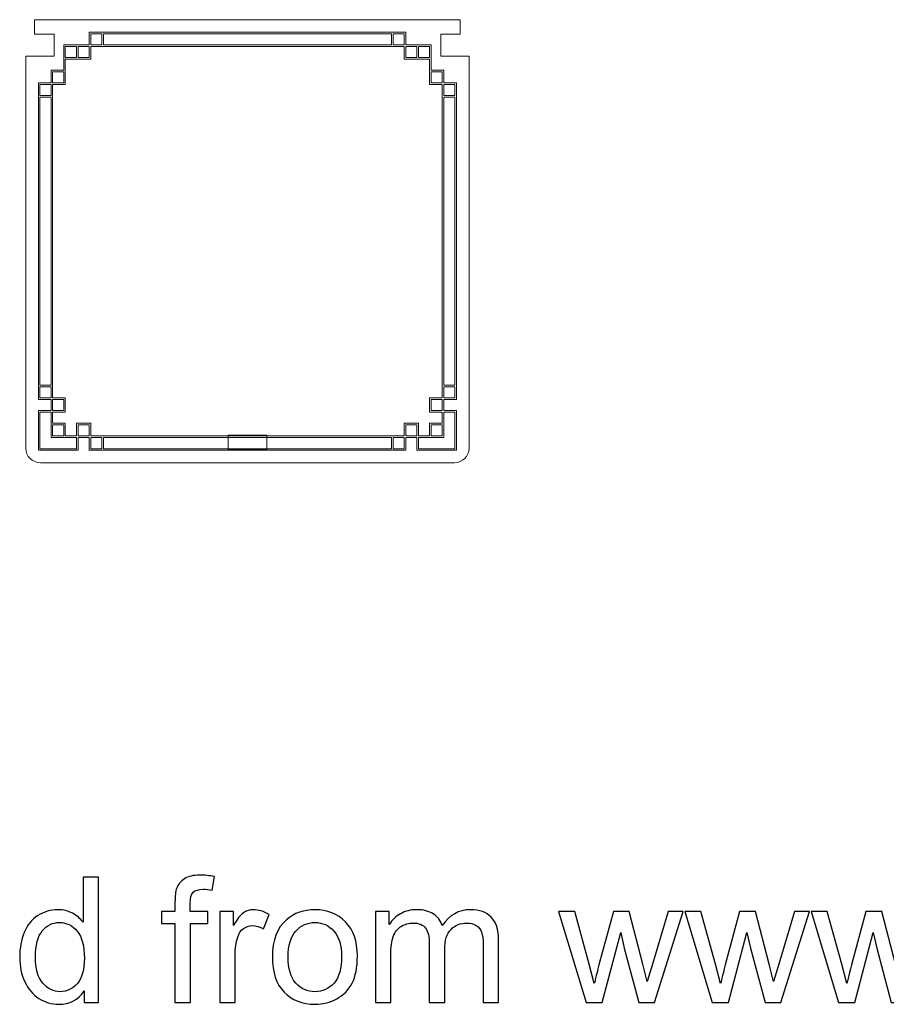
# Model space of a CAD drawing. Header units: millimetres. Extents: x -621 to 597, y -408 to 449.
# Tile 4 of 18: x -87 to 91, y -408 to -205. Entities that reach past the tile are written whole.
import ezdxf

# ---------------------------------------------------------------- set-up
doc = ezdxf.new("R2010")
doc.units = ezdxf.units.MM
doc.header["$MEASUREMENT"] = 0
doc.layers.add('Layer 1', color=7, linetype='Continuous')

msp = doc.modelspace()

# ---------------------------------------------------------------- linework, layer by layer
at = {"layer": 'Layer 1', "color": 250, "lineweight": 20}
msp.add_open_spline([(-77.027, -205.3741), (-77.027, -205.3741), (-72.3931, -205.3741), (-72.3931, -205.3741), (-72.3931, -205.3741), (-72.3931, -205.3741), (-8.2609, -205.3741), (-8.2609, -205.3741), (-8.2609, -205.3741), (-8.2609, -205.3741), (-4.2464, -205.3741), (-4.2464, -205.3741), (-4.2464, -205.3741), (-4.2464, -205.3741), (-3.1871, -205.3741), (-3.1871, -205.3741), (-3.1871, -205.3741), (-3.1871, -205.3741), (-1.9864, -205.3741), (-1.9864, -205.3741), (-1.9864, -205.3741), (-1.9864, -205.3741), (3.473, -205.3741), (3.473, -205.3741), (3.473, -205.3741), (3.473, -205.3741), (3.473, -208.3742), (3.473, -208.3742), (3.473, -208.3742), (3.473, -208.3742), (-0.527, -208.3742), (-0.527, -208.3742), (-0.527, -208.3742), (-0.527, -208.3742), (-0.527, -212.9129), (-0.527, -212.9129), (-0.527, -212.9129), (-0.527, -212.9129), (5.273, -212.9129), (5.273, -212.9129), (5.273, -212.9129), (5.273, -212.9129), (5.273, -213.0576), (5.273, -213.0576), (5.273, -213.0576), (5.273, -213.0576), (5.273, -215.1609), (5.273, -215.1609), (5.273, -215.1609), (5.273, -215.1609), (5.273, -216.5249), (5.273, -216.5249), (5.273, -216.5249), (5.273, -216.5249), (5.273, -220.741), (5.273, -220.741), (5.273, -220.741), (5.273, -220.741), (5.273, -221.8665), (5.273, -221.8665), (5.273, -221.8665), (5.273, -221.8665), (5.273, -224.1701), (5.273, -224.1701), (5.273, -224.1701), (5.273, -224.1701), (5.273, -293.5743), (5.273, -293.5743), (5.273, -293.5743), (5.273, -295.2241), (3.9228, -296.5741), (2.2731, -296.5741), (2.2731, -296.5741), (2.2731, -296.5741), (-82.9271, -296.5741), (-82.9271, -296.5741), (-82.9271, -296.5741), (-84.5769, -296.5741), (-85.927, -295.2243), (-85.927, -293.5743), (-85.927, -293.5743), (-85.927, -293.5743), (-85.927, -224.1701), (-85.927, -224.1701), (-85.927, -224.1701), (-85.927, -224.1701), (-85.927, -217.054), (-85.927, -217.054), (-85.927, -217.054), (-85.927, -217.054), (-85.927, -215.1609), (-85.927, -215.1609), (-85.927, -215.1609), (-85.927, -215.1609), (-85.927, -213.0576), (-85.927, -213.0576), (-85.927, -213.0576), (-85.927, -213.0576), (-85.927, -212.9129), (-85.927, -212.9129), (-85.927, -212.9129), (-85.927, -212.9129), (-80.127, -212.9129), (-80.127, -212.9129), (-80.127, -212.9129), (-80.127, -212.9129), (-80.127, -208.3742), (-80.127, -208.3742), (-80.127, -208.3742), (-80.127, -208.3742), (-84.127, -208.3742), (-84.127, -208.3742), (-84.127, -208.3742), (-84.127, -208.3742), (-84.127, -205.3741), (-84.127, -205.3741), (-84.127, -205.3741), (-84.127, -205.3741), (-78.6676, -205.3741), (-78.6676, -205.3741), (-78.6676, -205.3741), (-78.6676, -205.3741), (-77.4669, -205.3741), (-77.4669, -205.3741), (-77.4669, -205.3741), (-77.4669, -205.3741), (-77.027, -205.3741), (-77.027, -205.3741)], degree=3, knots=[0, 0, 0, 0, 0.03030303, 0.03030303, 0.03030303, 0.03030303, 0.06060606, 0.06060606, 0.06060606, 0.06060606, 0.09090909, 0.09090909, 0.09090909, 0.09090909, 0.12121212, 0.12121212, 0.12121212, 0.12121212, 0.15151515, 0.15151515, 0.15151515, 0.15151515, 0.18181818, 0.18181818, 0.18181818, 0.18181818, 0.21212121, 0.21212121, 0.21212121, 0.21212121, 0.24242424, 0.24242424, 0.24242424, 0.24242424, 0.27272727, 0.27272727, 0.27272727, 0.27272727, 0.3030303, 0.3030303, 0.3030303, 0.3030303, 0.33333333, 0.33333333, 0.33333333, 0.33333333, 0.36363636, 0.36363636, 0.36363636, 0.36363636, 0.39393939, 0.39393939, 0.39393939, 0.39393939, 0.42424242, 0.42424242, 0.42424242, 0.42424242, 0.45454545, 0.45454545, 0.45454545, 0.45454545, 0.48484848, 0.48484848, 0.48484848, 0.48484848, 0.51515152, 0.51515152, 0.51515152, 0.51515152, 0.54545455, 0.54545455, 0.54545455, 0.54545455, 0.57575758, 0.57575758, 0.57575758, 0.57575758, 0.60606061, 0.60606061, 0.60606061, 0.60606061, 0.63636364, 0.63636364, 0.63636364, 0.63636364, 0.66666667, 0.66666667, 0.66666667, 0.66666667, 0.6969697, 0.6969697, 0.6969697, 0.6969697, 0.72727273, 0.72727273, 0.72727273, 0.72727273, 0.75757576, 0.75757576, 0.75757576, 0.75757576, 0.78787879, 0.78787879, 0.78787879, 0.78787879, 0.81818182, 0.81818182, 0.81818182, 0.81818182, 0.84848485, 0.84848485, 0.84848485, 0.84848485, 0.87878788, 0.87878788, 0.87878788, 0.87878788, 0.90909091, 0.90909091, 0.90909091, 0.90909091, 0.93939394, 0.93939394, 0.93939394, 0.93939394, 1, 1, 1, 1], dxfattribs=at)
at = {"layer": 'Layer 1', "color": 140, "lineweight": 9}
for points, knots in [([(-72.9038, -207.955), (-72.9038, -207.955), (-72.9038, -210.5655), (-72.9038, -210.5655), (-72.9038, -210.5655), (-72.9038, -210.5655), (-78.125, -210.5655), (-78.125, -210.5655), (-78.125, -210.5655), (-78.125, -210.5655), (-78.125, -212.9531), (-78.125, -212.9531), (-78.125, -212.9531), (-78.125, -212.9531), (-78.125, -213.1759), (-78.125, -213.1759), (-78.125, -213.1759), (-78.125, -213.1759), (-78.125, -213.5046), (-78.125, -213.5046), (-78.125, -213.5046), (-78.125, -213.5046), (-78.125, -215.7868), (-78.125, -215.7868), (-78.125, -215.7868), (-78.125, -215.7868), (-80.4068, -215.7868), (-80.4068, -215.7868), (-80.4068, -215.7868), (-80.4068, -215.7868), (-80.7356, -215.7868), (-80.7356, -215.7868), (-80.7356, -215.7868), (-80.7356, -215.7868), (-80.7356, -218.3974), (-80.7356, -218.3974), (-80.7356, -218.3974), (-80.7356, -218.3974), (-83.3462, -218.3974), (-83.3462, -218.3974), (-83.3462, -218.3974), (-83.3462, -218.3974), (-83.3462, -283.551), (-83.3462, -283.551), (-83.3462, -283.551), (-83.3462, -283.551), (-80.7356, -283.551), (-80.7356, -283.551), (-80.7356, -283.551), (-80.7356, -283.551), (-80.7356, -285.8332), (-80.7356, -285.8332), (-80.7356, -285.8332), (-80.7356, -285.8332), (-83.3462, -285.8332), (-83.3462, -285.8332), (-83.3462, -285.8332), (-83.3462, -285.8332), (-83.3462, -293.9934), (-83.3462, -293.9934), (-83.3462, -293.9934), (-83.3462, -293.9934), (-75.1859, -293.9934), (-75.1859, -293.9934), (-75.1859, -293.9934), (-75.1859, -293.9934), (-75.1859, -291.3827), (-75.1859, -291.3827), (-75.1859, -291.3827), (-75.1859, -291.3827), (-72.9038, -291.3827), (-72.9038, -291.3827), (-72.9038, -291.3827), (-72.9038, -291.3827), (-72.9038, -293.9934), (-72.9038, -293.9934), (-72.9038, -293.9934), (-72.9038, -293.9934), (-7.7502, -293.9934), (-7.7502, -293.9934), (-7.7502, -293.9934), (-7.7502, -293.9934), (-7.7502, -291.3827), (-7.7502, -291.3827), (-7.7502, -291.3827), (-7.7502, -291.3827), (-5.468, -291.3827), (-5.468, -291.3827), (-5.468, -291.3827), (-5.468, -291.3827), (-5.468, -293.9934), (-5.468, -293.9934), (-5.468, -293.9934), (-5.468, -293.9934), (2.6922, -293.9934), (2.6922, -293.9934), (2.6922, -293.9934), (2.6922, -293.9934), (2.6922, -285.8332), (2.6922, -285.8332), (2.6922, -285.8332), (2.6922, -285.8332), (0.0816, -285.8332), (0.0816, -285.8332), (0.0816, -285.8332), (0.0816, -285.8332), (0.0816, -283.551), (0.0816, -283.551), (0.0816, -283.551), (0.0816, -283.551), (2.6922, -283.551), (2.6922, -283.551), (2.6922, -283.551), (2.6922, -283.551), (2.6922, -218.3974), (2.6922, -218.3974), (2.6922, -218.3974), (2.6922, -218.3974), (0.0816, -218.3974), (0.0816, -218.3974), (0.0816, -218.3974), (0.0816, -218.3974), (0.0816, -215.7868), (0.0816, -215.7868), (0.0816, -215.7868), (0.0816, -215.7868), (-0.2472, -215.7868), (-0.2472, -215.7868), (-0.2472, -215.7868), (-0.2472, -215.7868), (-2.529, -215.7868), (-2.529, -215.7868), (-2.529, -215.7868), (-2.529, -215.7868), (-2.529, -213.5046), (-2.529, -213.5046), (-2.529, -213.5046), (-2.529, -213.5046), (-2.529, -213.1759), (-2.529, -213.1759), (-2.529, -213.1759), (-2.529, -213.1759), (-2.529, -212.9531), (-2.529, -212.9531), (-2.529, -212.9531), (-2.529, -212.9531), (-2.529, -210.5655), (-2.529, -210.5655), (-2.529, -210.5655), (-2.529, -210.5655), (-7.7502, -210.5655), (-7.7502, -210.5655), (-7.7502, -210.5655), (-7.7502, -210.5655), (-7.7502, -207.955), (-7.7502, -207.955), (-7.7502, -207.955), (-7.7502, -207.955), (-72.9038, -207.955), (-72.9038, -207.955)], [0, 0, 0, 0, 0.02439024, 0.02439024, 0.02439024, 0.02439024, 0.04878049, 0.04878049, 0.04878049, 0.04878049, 0.07317073, 0.07317073, 0.07317073, 0.07317073, 0.09756098, 0.09756098, 0.09756098, 0.09756098, 0.12195122, 0.12195122, 0.12195122, 0.12195122, 0.14634146, 0.14634146, 0.14634146, 0.14634146, 0.17073171, 0.17073171, 0.17073171, 0.17073171, 0.19512195, 0.19512195, 0.19512195, 0.19512195, 0.2195122, 0.2195122, 0.2195122, 0.2195122, 0.24390244, 0.24390244, 0.24390244, 0.24390244, 0.26829268, 0.26829268, 0.26829268, 0.26829268, 0.29268293, 0.29268293, 0.29268293, 0.29268293, 0.31707317, 0.31707317, 0.31707317, 0.31707317, 0.34146341, 0.34146341, 0.34146341, 0.34146341, 0.36585366, 0.36585366, 0.36585366, 0.36585366, 0.3902439, 0.3902439, 0.3902439, 0.3902439, 0.41463415, 0.41463415, 0.41463415, 0.41463415, 0.43902439, 0.43902439, 0.43902439, 0.43902439, 0.46341463, 0.46341463, 0.46341463, 0.46341463, 0.48780488, 0.48780488, 0.48780488, 0.48780488, 0.51219512, 0.51219512, 0.51219512, 0.51219512, 0.53658537, 0.53658537, 0.53658537, 0.53658537, 0.56097561, 0.56097561, 0.56097561, 0.56097561, 0.58536585, 0.58536585, 0.58536585, 0.58536585, 0.6097561, 0.6097561, 0.6097561, 0.6097561, 0.63414634, 0.63414634, 0.63414634, 0.63414634, 0.65853659, 0.65853659, 0.65853659, 0.65853659, 0.68292683, 0.68292683, 0.68292683, 0.68292683, 0.70731707, 0.70731707, 0.70731707, 0.70731707, 0.73170732, 0.73170732, 0.73170732, 0.73170732, 0.75609756, 0.75609756, 0.75609756, 0.75609756, 0.7804878, 0.7804878, 0.7804878, 0.7804878, 0.80487805, 0.80487805, 0.80487805, 0.80487805, 0.82926829, 0.82926829, 0.82926829, 0.82926829, 0.85365854, 0.85365854, 0.85365854, 0.85365854, 0.87804878, 0.87804878, 0.87804878, 0.87804878, 0.90243902, 0.90243902, 0.90243902, 0.90243902, 0.92682927, 0.92682927, 0.92682927, 0.92682927, 0.95121951, 0.95121951, 0.95121951, 0.95121951, 1, 1, 1, 1]), ([(-72.5754, -208.283), (-72.5754, -208.283), (-70.293, -208.283), (-70.293, -208.283), (-70.293, -208.283), (-70.293, -208.283), (-70.293, -210.5655), (-70.293, -210.5655), (-70.293, -210.5655), (-70.293, -210.5655), (-72.5754, -210.5655), (-72.5754, -210.5655), (-72.5754, -210.5655), (-72.5754, -210.5655), (-72.5754, -208.283), (-72.5754, -208.283)], [0, 0, 0, 0, 0.2, 0.2, 0.2, 0.2, 0.4, 0.4, 0.4, 0.4, 0.6, 0.6, 0.6, 0.6, 1, 1, 1, 1]), ([(-10.6892, -210.5655), (-10.6892, -210.5655), (-69.9648, -210.5655), (-69.9648, -210.5655), (-69.9648, -210.5655), (-69.9648, -210.5655), (-69.9648, -208.283), (-69.9648, -208.283), (-69.9648, -208.283), (-69.9648, -208.283), (-10.6892, -208.283), (-10.6892, -208.283), (-10.6892, -208.283), (-10.6892, -208.283), (-10.6892, -210.5655), (-10.6892, -210.5655)], [0, 0, 0, 0, 0.2, 0.2, 0.2, 0.2, 0.4, 0.4, 0.4, 0.4, 0.6, 0.6, 0.6, 0.6, 1, 1, 1, 1]), ([(-8.0786, -208.283), (-8.0786, -208.283), (-8.0786, -210.5655), (-8.0786, -210.5655), (-8.0786, -210.5655), (-8.0786, -210.5655), (-10.361, -210.5655), (-10.361, -210.5655), (-10.361, -210.5655), (-10.361, -210.5655), (-10.361, -208.283), (-10.361, -208.283), (-10.361, -208.283), (-10.361, -208.283), (-8.0786, -208.283), (-8.0786, -208.283)], [0, 0, 0, 0, 0.2, 0.2, 0.2, 0.2, 0.4, 0.4, 0.4, 0.4, 0.6, 0.6, 0.6, 0.6, 1, 1, 1, 1]), ([(-2.8574, -283.2226), (-2.8574, -283.2226), (-2.8574, -286.1614), (-2.8574, -286.1614), (-2.8574, -286.1614), (-2.8574, -286.1614), (-0.2472, -286.1614), (-0.2472, -286.1614), (-0.2472, -286.1614), (-0.2472, -286.1614), (-0.2472, -288.4436), (-0.2472, -288.4436), (-0.2472, -288.4436), (-0.2472, -288.4436), (-2.8574, -288.4436), (-2.8574, -288.4436), (-2.8574, -288.4436), (-2.8574, -288.4436), (-2.8574, -291.0543), (-2.8574, -291.0543), (-2.8574, -291.0543), (-2.8574, -291.0543), (-5.1397, -291.0543), (-5.1397, -291.0543), (-5.1397, -291.0543), (-5.1397, -291.0543), (-5.1397, -288.4436), (-5.1397, -288.4436), (-5.1397, -288.4436), (-5.1397, -288.4436), (-8.0786, -288.4436), (-8.0786, -288.4436), (-8.0786, -288.4436), (-8.0786, -288.4436), (-8.0786, -291.0543), (-8.0786, -291.0543), (-8.0786, -291.0543), (-8.0786, -291.0543), (-72.5754, -291.0543), (-72.5754, -291.0543), (-72.5754, -291.0543), (-72.5754, -291.0543), (-72.5754, -288.4436), (-72.5754, -288.4436), (-72.5754, -288.4436), (-72.5754, -288.4436), (-75.5142, -288.4436), (-75.5142, -288.4436), (-75.5142, -288.4436), (-75.5142, -288.4436), (-75.5142, -291.0543), (-75.5142, -291.0543), (-75.5142, -291.0543), (-75.5142, -291.0543), (-77.7966, -291.0543), (-77.7966, -291.0543), (-77.7966, -291.0543), (-77.7966, -291.0543), (-77.7966, -288.4436), (-77.7966, -288.4436), (-77.7966, -288.4436), (-77.7966, -288.4436), (-80.4068, -288.4436), (-80.4068, -288.4436), (-80.4068, -288.4436), (-80.4068, -288.4436), (-80.4068, -286.1614), (-80.4068, -286.1614), (-80.4068, -286.1614), (-80.4068, -286.1614), (-77.7966, -286.1614), (-77.7966, -286.1614), (-77.7966, -286.1614), (-77.7966, -286.1614), (-77.7966, -283.2226), (-77.7966, -283.2226), (-77.7966, -283.2226), (-77.7966, -283.2226), (-80.4068, -283.2226), (-80.4068, -283.2226), (-80.4068, -283.2226), (-80.4068, -283.2226), (-80.4068, -218.7256), (-80.4068, -218.7256), (-80.4068, -218.7256), (-80.4068, -218.7256), (-77.7966, -218.7256), (-77.7966, -218.7256), (-77.7966, -218.7256), (-77.7966, -218.7256), (-77.7966, -213.5046), (-77.7966, -213.5046), (-77.7966, -213.5046), (-77.7966, -213.5046), (-72.5754, -213.5046), (-72.5754, -213.5046), (-72.5754, -213.5046), (-72.5754, -213.5046), (-72.5754, -210.8943), (-72.5754, -210.8943), (-72.5754, -210.8943), (-72.5754, -210.8943), (-8.0786, -210.8943), (-8.0786, -210.8943), (-8.0786, -210.8943), (-8.0786, -210.8943), (-8.0786, -213.5046), (-8.0786, -213.5046), (-8.0786, -213.5046), (-8.0786, -213.5046), (-2.8574, -213.5046), (-2.8574, -213.5046), (-2.8574, -213.5046), (-2.8574, -213.5046), (-2.8574, -218.7256), (-2.8574, -218.7256), (-2.8574, -218.7256), (-2.8574, -218.7256), (-0.2472, -218.7256), (-0.2472, -218.7256), (-0.2472, -218.7256), (-0.2472, -218.7256), (-0.2472, -283.2226), (-0.2472, -283.2226), (-0.2472, -283.2226), (-0.2472, -283.2226), (-2.8574, -283.2226), (-2.8574, -283.2226)], [0, 0, 0, 0, 0.03030303, 0.03030303, 0.03030303, 0.03030303, 0.06060606, 0.06060606, 0.06060606, 0.06060606, 0.09090909, 0.09090909, 0.09090909, 0.09090909, 0.12121212, 0.12121212, 0.12121212, 0.12121212, 0.15151515, 0.15151515, 0.15151515, 0.15151515, 0.18181818, 0.18181818, 0.18181818, 0.18181818, 0.21212121, 0.21212121, 0.21212121, 0.21212121, 0.24242424, 0.24242424, 0.24242424, 0.24242424, 0.27272727, 0.27272727, 0.27272727, 0.27272727, 0.3030303, 0.3030303, 0.3030303, 0.3030303, 0.33333333, 0.33333333, 0.33333333, 0.33333333, 0.36363636, 0.36363636, 0.36363636, 0.36363636, 0.39393939, 0.39393939, 0.39393939, 0.39393939, 0.42424242, 0.42424242, 0.42424242, 0.42424242, 0.45454545, 0.45454545, 0.45454545, 0.45454545, 0.48484848, 0.48484848, 0.48484848, 0.48484848, 0.51515152, 0.51515152, 0.51515152, 0.51515152, 0.54545455, 0.54545455, 0.54545455, 0.54545455, 0.57575758, 0.57575758, 0.57575758, 0.57575758, 0.60606061, 0.60606061, 0.60606061, 0.60606061, 0.63636364, 0.63636364, 0.63636364, 0.63636364, 0.66666667, 0.66666667, 0.66666667, 0.66666667, 0.6969697, 0.6969697, 0.6969697, 0.6969697, 0.72727273, 0.72727273, 0.72727273, 0.72727273, 0.75757576, 0.75757576, 0.75757576, 0.75757576, 0.78787879, 0.78787879, 0.78787879, 0.78787879, 0.81818182, 0.81818182, 0.81818182, 0.81818182, 0.84848485, 0.84848485, 0.84848485, 0.84848485, 0.87878788, 0.87878788, 0.87878788, 0.87878788, 0.90909091, 0.90909091, 0.90909091, 0.90909091, 0.93939394, 0.93939394, 0.93939394, 0.93939394, 1, 1, 1, 1]), ([(-75.5142, -213.1759), (-75.5142, -213.1759), (-77.7966, -213.1759), (-77.7966, -213.1759), (-77.7966, -213.1759), (-77.7966, -213.1759), (-77.7966, -210.8943), (-77.7966, -210.8943), (-77.7966, -210.8943), (-77.7966, -210.8943), (-75.5142, -210.8943), (-75.5142, -210.8943), (-75.5142, -210.8943), (-75.5142, -210.8943), (-75.5142, -213.1759), (-75.5142, -213.1759)], [0, 0, 0, 0, 0.2, 0.2, 0.2, 0.2, 0.4, 0.4, 0.4, 0.4, 0.6, 0.6, 0.6, 0.6, 1, 1, 1, 1]), ([(-72.9038, -213.1759), (-72.9038, -213.1759), (-75.1859, -213.1759), (-75.1859, -213.1759), (-75.1859, -213.1759), (-75.1859, -213.1759), (-75.1859, -210.8943), (-75.1859, -210.8943), (-75.1859, -210.8943), (-75.1859, -210.8943), (-72.9038, -210.8943), (-72.9038, -210.8943), (-72.9038, -210.8943), (-72.9038, -210.8943), (-72.9038, -213.1759), (-72.9038, -213.1759)], [0, 0, 0, 0, 0.2, 0.2, 0.2, 0.2, 0.4, 0.4, 0.4, 0.4, 0.6, 0.6, 0.6, 0.6, 1, 1, 1, 1]), ([(-7.7502, -213.1759), (-7.7502, -213.1759), (-7.7502, -210.8943), (-7.7502, -210.8943), (-7.7502, -210.8943), (-7.7502, -210.8943), (-5.4681, -210.8943), (-5.4681, -210.8943), (-5.4681, -210.8943), (-5.4681, -210.8943), (-5.4681, -213.1759), (-5.4681, -213.1759), (-5.4681, -213.1759), (-5.4681, -213.1759), (-7.7502, -213.1759), (-7.7502, -213.1759)], [0, 0, 0, 0, 0.2, 0.2, 0.2, 0.2, 0.4, 0.4, 0.4, 0.4, 0.6, 0.6, 0.6, 0.6, 1, 1, 1, 1]), ([(-5.1397, -213.1759), (-5.1397, -213.1759), (-5.1397, -210.8943), (-5.1397, -210.8943), (-5.1397, -210.8943), (-5.1397, -210.8943), (-2.8574, -210.8943), (-2.8574, -210.8943), (-2.8574, -210.8943), (-2.8574, -210.8943), (-2.8574, -213.1759), (-2.8574, -213.1759), (-2.8574, -213.1759), (-2.8574, -213.1759), (-5.1397, -213.1759), (-5.1397, -213.1759)], [0, 0, 0, 0, 0.2, 0.2, 0.2, 0.2, 0.4, 0.4, 0.4, 0.4, 0.6, 0.6, 0.6, 0.6, 1, 1, 1, 1]), ([(-80.4068, -216.1151), (-80.4068, -216.1151), (-78.125, -216.1151), (-78.125, -216.1151), (-78.125, -216.1151), (-78.125, -216.1151), (-78.125, -218.3974), (-78.125, -218.3974), (-78.125, -218.3974), (-78.125, -218.3974), (-80.4068, -218.3974), (-80.4068, -218.3974), (-80.4068, -218.3974), (-80.4068, -218.3974), (-80.4068, -216.1151), (-80.4068, -216.1151)], [0, 0, 0, 0, 0.2, 0.2, 0.2, 0.2, 0.4, 0.4, 0.4, 0.4, 0.6, 0.6, 0.6, 0.6, 1, 1, 1, 1]), ([(-0.2472, -216.1151), (-0.2472, -216.1151), (-0.2472, -218.3974), (-0.2472, -218.3974), (-0.2472, -218.3974), (-0.2472, -218.3974), (-2.529, -218.3974), (-2.529, -218.3974), (-2.529, -218.3974), (-2.529, -218.3974), (-2.529, -216.1151), (-2.529, -216.1151), (-2.529, -216.1151), (-2.529, -216.1151), (-0.2472, -216.1151), (-0.2472, -216.1151)], [0, 0, 0, 0, 0.2, 0.2, 0.2, 0.2, 0.4, 0.4, 0.4, 0.4, 0.6, 0.6, 0.6, 0.6, 1, 1, 1, 1]), ([(-83.0179, -218.7256), (-83.0179, -218.7256), (-80.7356, -218.7256), (-80.7356, -218.7256), (-80.7356, -218.7256), (-80.7356, -218.7256), (-80.7356, -221.0079), (-80.7356, -221.0079), (-80.7356, -221.0079), (-80.7356, -221.0079), (-83.0179, -221.0079), (-83.0179, -221.0079), (-83.0179, -221.0079), (-83.0179, -221.0079), (-83.0179, -218.7256), (-83.0179, -218.7256)], [0, 0, 0, 0, 0.2, 0.2, 0.2, 0.2, 0.4, 0.4, 0.4, 0.4, 0.6, 0.6, 0.6, 0.6, 1, 1, 1, 1]), ([(2.3639, -218.7256), (2.3639, -218.7256), (2.3639, -221.0079), (2.3639, -221.0079), (2.3639, -221.0079), (2.3639, -221.0079), (0.0816, -221.0079), (0.0816, -221.0079), (0.0816, -221.0079), (0.0816, -221.0079), (0.0816, -218.7256), (0.0816, -218.7256), (0.0816, -218.7256), (0.0816, -218.7256), (2.3639, -218.7256), (2.3639, -218.7256)], [0, 0, 0, 0, 0.2, 0.2, 0.2, 0.2, 0.4, 0.4, 0.4, 0.4, 0.6, 0.6, 0.6, 0.6, 1, 1, 1, 1]), ([(-83.0179, -280.6119), (-83.0179, -280.6119), (-83.0179, -221.3362), (-83.0179, -221.3362), (-83.0179, -221.3362), (-83.0179, -221.3362), (-80.7356, -221.3362), (-80.7356, -221.3362), (-80.7356, -221.3362), (-80.7356, -221.3362), (-80.7356, -280.6119), (-80.7356, -280.6119), (-80.7356, -280.6119), (-80.7356, -280.6119), (-83.0179, -280.6119), (-83.0179, -280.6119)], [0, 0, 0, 0, 0.2, 0.2, 0.2, 0.2, 0.4, 0.4, 0.4, 0.4, 0.6, 0.6, 0.6, 0.6, 1, 1, 1, 1]), ([(2.3639, -221.3362), (2.3639, -221.3362), (2.3639, -280.6119), (2.3639, -280.6119), (2.3639, -280.6119), (2.3639, -280.6119), (0.0816, -280.6119), (0.0816, -280.6119), (0.0816, -280.6119), (0.0816, -280.6119), (0.0816, -221.3362), (0.0816, -221.3362), (0.0816, -221.3362), (0.0816, -221.3362), (2.3639, -221.3362), (2.3639, -221.3362)], [0, 0, 0, 0, 0.2, 0.2, 0.2, 0.2, 0.4, 0.4, 0.4, 0.4, 0.6, 0.6, 0.6, 0.6, 1, 1, 1, 1]), ([(-83.0179, -280.9403), (-83.0179, -280.9403), (-80.7356, -280.9403), (-80.7356, -280.9403), (-80.7356, -280.9403), (-80.7356, -280.9403), (-80.7356, -283.2226), (-80.7356, -283.2226), (-80.7356, -283.2226), (-80.7356, -283.2226), (-83.0179, -283.2226), (-83.0179, -283.2226), (-83.0179, -283.2226), (-83.0179, -283.2226), (-83.0179, -280.9403), (-83.0179, -280.9403)], [0, 0, 0, 0, 0.2, 0.2, 0.2, 0.2, 0.4, 0.4, 0.4, 0.4, 0.6, 0.6, 0.6, 0.6, 1, 1, 1, 1]), ([(2.3639, -283.2226), (2.3639, -283.2226), (0.0816, -283.2226), (0.0816, -283.2226), (0.0816, -283.2226), (0.0816, -283.2226), (0.0816, -280.9403), (0.0816, -280.9403), (0.0816, -280.9403), (0.0816, -280.9403), (2.3639, -280.9403), (2.3639, -280.9403), (2.3639, -280.9403), (2.3639, -280.9403), (2.3639, -283.2226), (2.3639, -283.2226)], [0, 0, 0, 0, 0.2, 0.2, 0.2, 0.2, 0.4, 0.4, 0.4, 0.4, 0.6, 0.6, 0.6, 0.6, 1, 1, 1, 1]), ([(-80.4068, -283.551), (-80.4068, -283.551), (-78.125, -283.551), (-78.125, -283.551), (-78.125, -283.551), (-78.125, -283.551), (-78.125, -285.8332), (-78.125, -285.8332), (-78.125, -285.8332), (-78.125, -285.8332), (-80.4068, -285.8332), (-80.4068, -285.8332), (-80.4068, -285.8332), (-80.4068, -285.8332), (-80.4068, -283.551), (-80.4068, -283.551)], [0, 0, 0, 0, 0.2, 0.2, 0.2, 0.2, 0.4, 0.4, 0.4, 0.4, 0.6, 0.6, 0.6, 0.6, 1, 1, 1, 1]), ([(-0.2472, -285.8332), (-0.2472, -285.8332), (-2.529, -285.8332), (-2.529, -285.8332), (-2.529, -285.8332), (-2.529, -285.8332), (-2.529, -283.551), (-2.529, -283.551), (-2.529, -283.551), (-2.529, -283.551), (-0.2472, -283.551), (-0.2472, -283.551), (-0.2472, -283.551), (-0.2472, -283.551), (-0.2472, -285.8332), (-0.2472, -285.8332)], [0, 0, 0, 0, 0.2, 0.2, 0.2, 0.2, 0.4, 0.4, 0.4, 0.4, 0.6, 0.6, 0.6, 0.6, 1, 1, 1, 1]), ([(-80.7356, -291.3827), (-80.7356, -291.3827), (-75.5142, -291.3827), (-75.5142, -291.3827), (-75.5142, -291.3827), (-75.5142, -291.3827), (-75.5142, -293.6651), (-75.5142, -293.6651), (-75.5142, -293.6651), (-75.5142, -293.6651), (-83.0179, -293.6651), (-83.0179, -293.6651), (-83.0179, -293.6651), (-83.0179, -293.6651), (-83.0179, -286.1614), (-83.0179, -286.1614), (-83.0179, -286.1614), (-83.0179, -286.1614), (-80.7356, -286.1614), (-80.7356, -286.1614), (-80.7356, -286.1614), (-80.7356, -286.1614), (-80.7356, -291.3827), (-80.7356, -291.3827)], [0, 0, 0, 0, 0.14285714, 0.14285714, 0.14285714, 0.14285714, 0.28571429, 0.28571429, 0.28571429, 0.28571429, 0.42857143, 0.42857143, 0.42857143, 0.42857143, 0.57142857, 0.57142857, 0.57142857, 0.57142857, 0.71428571, 0.71428571, 0.71428571, 0.71428571, 1, 1, 1, 1]), ([(0.0816, -291.3827), (0.0816, -291.3827), (0.0816, -286.1614), (0.0816, -286.1614), (0.0816, -286.1614), (0.0816, -286.1614), (2.3639, -286.1614), (2.3639, -286.1614), (2.3639, -286.1614), (2.3639, -286.1614), (2.3639, -293.6651), (2.3639, -293.6651), (2.3639, -293.6651), (2.3639, -293.6651), (-5.1397, -293.6651), (-5.1397, -293.6651), (-5.1397, -293.6651), (-5.1397, -293.6651), (-5.1397, -291.3827), (-5.1397, -291.3827), (-5.1397, -291.3827), (-5.1397, -291.3827), (0.0816, -291.3827), (0.0816, -291.3827)], [0, 0, 0, 0, 0.14285714, 0.14285714, 0.14285714, 0.14285714, 0.28571429, 0.28571429, 0.28571429, 0.28571429, 0.42857143, 0.42857143, 0.42857143, 0.42857143, 0.57142857, 0.57142857, 0.57142857, 0.57142857, 0.71428571, 0.71428571, 0.71428571, 0.71428571, 1, 1, 1, 1]), ([(-80.4068, -288.7721), (-80.4068, -288.7721), (-78.125, -288.7721), (-78.125, -288.7721), (-78.125, -288.7721), (-78.125, -288.7721), (-78.125, -291.0543), (-78.125, -291.0543), (-78.125, -291.0543), (-78.125, -291.0543), (-80.4068, -291.0543), (-80.4068, -291.0543), (-80.4068, -291.0543), (-80.4068, -291.0543), (-80.4068, -288.7721), (-80.4068, -288.7721)], [0, 0, 0, 0, 0.2, 0.2, 0.2, 0.2, 0.4, 0.4, 0.4, 0.4, 0.6, 0.6, 0.6, 0.6, 1, 1, 1, 1]), ([(-75.1859, -288.7721), (-75.1859, -288.7721), (-72.9038, -288.7721), (-72.9038, -288.7721), (-72.9038, -288.7721), (-72.9038, -288.7721), (-72.9038, -291.0543), (-72.9038, -291.0543), (-72.9038, -291.0543), (-72.9038, -291.0543), (-75.1859, -291.0543), (-75.1859, -291.0543), (-75.1859, -291.0543), (-75.1859, -291.0543), (-75.1859, -288.7721), (-75.1859, -288.7721)], [0, 0, 0, 0, 0.2, 0.2, 0.2, 0.2, 0.4, 0.4, 0.4, 0.4, 0.6, 0.6, 0.6, 0.6, 1, 1, 1, 1]), ([(-7.7502, -288.7721), (-7.7502, -288.7721), (-5.468, -288.7721), (-5.468, -288.7721), (-5.468, -288.7721), (-5.468, -288.7721), (-5.468, -291.0543), (-5.468, -291.0543), (-5.468, -291.0543), (-5.468, -291.0543), (-7.7502, -291.0543), (-7.7502, -291.0543), (-7.7502, -291.0543), (-7.7502, -291.0543), (-7.7502, -288.7721), (-7.7502, -288.7721)], [0, 0, 0, 0, 0.2, 0.2, 0.2, 0.2, 0.4, 0.4, 0.4, 0.4, 0.6, 0.6, 0.6, 0.6, 1, 1, 1, 1]), ([(-0.2472, -288.7721), (-0.2472, -288.7721), (-0.2472, -291.0543), (-0.2472, -291.0543), (-0.2472, -291.0543), (-0.2472, -291.0543), (-2.529, -291.0543), (-2.529, -291.0543), (-2.529, -291.0543), (-2.529, -291.0543), (-2.529, -288.7721), (-2.529, -288.7721), (-2.529, -288.7721), (-2.529, -288.7721), (-0.2472, -288.7721), (-0.2472, -288.7721)], [0, 0, 0, 0, 0.2, 0.2, 0.2, 0.2, 0.4, 0.4, 0.4, 0.4, 0.6, 0.6, 0.6, 0.6, 1, 1, 1, 1]), ([(-72.5754, -293.6651), (-72.5754, -293.6651), (-72.5754, -291.3827), (-72.5754, -291.3827), (-72.5754, -291.3827), (-72.5754, -291.3827), (-70.293, -291.3827), (-70.293, -291.3827), (-70.293, -291.3827), (-70.293, -291.3827), (-70.293, -293.6651), (-70.293, -293.6651), (-70.293, -293.6651), (-70.293, -293.6651), (-72.5754, -293.6651), (-72.5754, -293.6651)], [0, 0, 0, 0, 0.2, 0.2, 0.2, 0.2, 0.4, 0.4, 0.4, 0.4, 0.6, 0.6, 0.6, 0.6, 1, 1, 1, 1]), ([(-10.6892, -293.6651), (-10.6892, -293.6651), (-69.9648, -293.6651), (-69.9648, -293.6651), (-69.9648, -293.6651), (-69.9648, -293.6651), (-69.9648, -291.3827), (-69.9648, -291.3827), (-69.9648, -291.3827), (-69.9648, -291.3827), (-10.6892, -291.3827), (-10.6892, -291.3827), (-10.6892, -291.3827), (-10.6892, -291.3827), (-10.6892, -293.6651), (-10.6892, -293.6651)], [0, 0, 0, 0, 0.2, 0.2, 0.2, 0.2, 0.4, 0.4, 0.4, 0.4, 0.6, 0.6, 0.6, 0.6, 1, 1, 1, 1]), ([(-8.0786, -293.6651), (-8.0786, -293.6651), (-10.3608, -293.6651), (-10.3608, -293.6651), (-10.3608, -293.6651), (-10.3608, -293.6651), (-10.3608, -291.3827), (-10.3608, -291.3827), (-10.3608, -291.3827), (-10.3608, -291.3827), (-8.0786, -291.3827), (-8.0786, -291.3827), (-8.0786, -291.3827), (-8.0786, -291.3827), (-8.0786, -293.6651), (-8.0786, -293.6651)], [0, 0, 0, 0, 0.2, 0.2, 0.2, 0.2, 0.4, 0.4, 0.4, 0.4, 0.6, 0.6, 0.6, 0.6, 1, 1, 1, 1])]:
    msp.add_open_spline(points, degree=3, knots=knots, dxfattribs=at)
at = {"layer": 'Layer 1', "color": 250, "lineweight": 9}
msp.add_open_spline([(-44.2951, -290.8741), (-44.2951, -290.8741), (-36.3589, -290.8741), (-36.3589, -290.8741), (-36.3589, -290.8741), (-36.3589, -290.8741), (-36.3589, -293.8742), (-36.3589, -293.8742), (-36.3589, -293.8742), (-36.3589, -293.8742), (-44.2951, -293.8742), (-44.2951, -293.8742), (-44.2951, -293.8742), (-44.2951, -293.8742), (-44.2951, -290.8741), (-44.2951, -290.8741)], degree=3, knots=[0, 0, 0, 0, 0.2, 0.2, 0.2, 0.2, 0.4, 0.4, 0.4, 0.4, 0.6, 0.6, 0.6, 0.6, 1, 1, 1, 1], dxfattribs=at)
at = {"layer": 'Layer 1', "color": 250}
for points, knots in [([(-73.9429, -407.6302), (-73.9429, -407.6302), (-73.9429, -405.2612), (-73.9429, -405.2612), (-73.9429, -405.2612), (-75.1244, -407.1024), (-76.8636, -408.026), (-79.1606, -408.026), (-79.1606, -408.026), (-80.648, -408.026), (-82.0154, -407.6182), (-83.2568, -406.7966), (-83.2568, -406.7966), (-84.5043, -405.9809), (-85.4699, -404.8354), (-86.1596, -403.3721), (-86.1596, -403.3721), (-86.8433, -401.9027), (-87.1851, -400.2174), (-87.1851, -398.3103), (-87.1851, -398.3103), (-87.1851, -396.4511), (-86.8733, -394.7658), (-86.2555, -393.2485), (-86.2555, -393.2485), (-85.6318, -391.7371), (-84.7022, -390.5736), (-83.4607, -389.77), (-83.4607, -389.77), (-82.2253, -388.9603), (-80.8339, -388.5585), (-79.3046, -388.5585), (-79.3046, -388.5585), (-78.177, -388.5585), (-77.1755, -388.7984), (-76.2999, -389.2722), (-76.2999, -389.2722), (-75.4242, -389.746), (-74.7106, -390.3697), (-74.1588, -391.1314), (-74.1588, -391.1314), (-74.1588, -391.1314), (-74.1588, -381.8654), (-74.1588, -381.8654), (-74.1588, -381.8654), (-74.1588, -381.8654), (-70.9922, -381.8654), (-70.9922, -381.8654), (-70.9922, -381.8654), (-70.9922, -381.8654), (-70.9922, -407.6302), (-70.9922, -407.6302), (-70.9922, -407.6302), (-70.9922, -407.6302), (-73.9429, -407.6302), (-73.9429, -407.6302)], [0, 0, 0, 0, 0.06666667, 0.06666667, 0.06666667, 0.06666667, 0.13333333, 0.13333333, 0.13333333, 0.13333333, 0.2, 0.2, 0.2, 0.2, 0.26666667, 0.26666667, 0.26666667, 0.26666667, 0.33333333, 0.33333333, 0.33333333, 0.33333333, 0.4, 0.4, 0.4, 0.4, 0.46666667, 0.46666667, 0.46666667, 0.46666667, 0.53333333, 0.53333333, 0.53333333, 0.53333333, 0.6, 0.6, 0.6, 0.6, 0.66666667, 0.66666667, 0.66666667, 0.66666667, 0.73333333, 0.73333333, 0.73333333, 0.73333333, 0.8, 0.8, 0.8, 0.8, 0.86666667, 0.86666667, 0.86666667, 0.86666667, 1, 1, 1, 1]), ([(-55.2311, -407.6302), (-55.2311, -407.6302), (-55.2311, -391.4013), (-55.2311, -391.4013), (-55.2311, -391.4013), (-55.2311, -391.4013), (-58.0378, -391.4013), (-58.0378, -391.4013), (-58.0378, -391.4013), (-58.0378, -391.4013), (-58.0378, -388.9543), (-58.0378, -388.9543), (-58.0378, -388.9543), (-58.0378, -388.9543), (-55.2311, -388.9543), (-55.2311, -388.9543), (-55.2311, -388.9543), (-55.2311, -388.9543), (-55.2311, -386.9752), (-55.2311, -386.9752), (-55.2311, -386.9752), (-55.2311, -385.7218), (-55.1231, -384.7922), (-54.9012, -384.1864), (-54.9012, -384.1864), (-54.5953, -383.3708), (-54.0676, -382.7051), (-53.2999, -382.1953), (-53.2999, -382.1953), (-52.5382, -381.6855), (-51.4647, -381.4336), (-50.0853, -381.4336), (-50.0853, -381.4336), (-49.1917, -381.4336), (-48.2081, -381.5416), (-47.1286, -381.7515), (-47.1286, -381.7515), (-47.1286, -381.7515), (-47.6024, -384.5223), (-47.6024, -384.5223), (-47.6024, -384.5223), (-48.2621, -384.4083), (-48.8798, -384.3484), (-49.4676, -384.3484), (-49.4676, -384.3484), (-50.4272, -384.3484), (-51.1049, -384.5523), (-51.5067, -384.9601), (-51.5067, -384.9601), (-51.9025, -385.3679), (-52.1004, -386.1296), (-52.1004, -387.2451), (-52.1004, -387.2451), (-52.1004, -387.2451), (-52.1004, -388.9543), (-52.1004, -388.9543), (-52.1004, -388.9543), (-52.1004, -388.9543), (-48.466, -388.9543), (-48.466, -388.9543), (-48.466, -388.9543), (-48.466, -388.9543), (-48.466, -391.4013), (-48.466, -391.4013), (-48.466, -391.4013), (-48.466, -391.4013), (-52.0644, -391.4013), (-52.0644, -391.4013), (-52.0644, -391.4013), (-52.0644, -391.4013), (-52.0644, -407.6302), (-52.0644, -407.6302), (-52.0644, -407.6302), (-52.0644, -407.6302), (-55.2311, -407.6302), (-55.2311, -407.6302)], [0, 0, 0, 0, 0.05, 0.05, 0.05, 0.05, 0.1, 0.1, 0.1, 0.1, 0.15, 0.15, 0.15, 0.15, 0.2, 0.2, 0.2, 0.2, 0.25, 0.25, 0.25, 0.25, 0.3, 0.3, 0.3, 0.3, 0.35, 0.35, 0.35, 0.35, 0.4, 0.4, 0.4, 0.4, 0.45, 0.45, 0.45, 0.45, 0.5, 0.5, 0.5, 0.5, 0.55, 0.55, 0.55, 0.55, 0.6, 0.6, 0.6, 0.6, 0.65, 0.65, 0.65, 0.65, 0.7, 0.7, 0.7, 0.7, 0.75, 0.75, 0.75, 0.75, 0.8, 0.8, 0.8, 0.8, 0.85, 0.85, 0.85, 0.85, 0.9, 0.9, 0.9, 0.9, 1, 1, 1, 1]), ([(-46.0251, -407.6302), (-46.0251, -407.6302), (-46.0251, -388.9543), (-46.0251, -388.9543), (-46.0251, -388.9543), (-46.0251, -388.9543), (-43.1824, -388.9543), (-43.1824, -388.9543), (-43.1824, -388.9543), (-43.1824, -388.9543), (-43.1824, -391.8151), (-43.1824, -391.8151), (-43.1824, -391.8151), (-42.4567, -390.4897), (-41.785, -389.6141), (-41.1672, -389.1942), (-41.1672, -389.1942), (-40.5495, -388.7684), (-39.8718, -388.5585), (-39.1341, -388.5585), (-39.1341, -388.5585), (-38.0666, -388.5585), (-36.9811, -388.8944), (-35.8775, -389.5601), (-35.8775, -389.5601), (-35.8775, -389.5601), (-37.0051, -392.4808), (-37.0051, -392.4808), (-37.0051, -392.4808), (-37.7727, -392.049), (-38.5404, -391.8331), (-39.3081, -391.8331), (-39.3081, -391.8331), (-39.9977, -391.8331), (-40.6155, -392.043), (-41.1612, -392.4568), (-41.1612, -392.4568), (-41.707, -392.8706), (-42.0968, -393.4464), (-42.3307, -394.1841), (-42.3307, -394.1841), (-42.6846, -395.3056), (-42.8585, -396.535), (-42.8585, -397.8725), (-42.8585, -397.8725), (-42.8585, -397.8725), (-42.8585, -407.6302), (-42.8585, -407.6302), (-42.8585, -407.6302), (-42.8585, -407.6302), (-46.0251, -407.6302), (-46.0251, -407.6302)], [0, 0, 0, 0, 0.07142857, 0.07142857, 0.07142857, 0.07142857, 0.14285714, 0.14285714, 0.14285714, 0.14285714, 0.21428571, 0.21428571, 0.21428571, 0.21428571, 0.28571429, 0.28571429, 0.28571429, 0.28571429, 0.35714286, 0.35714286, 0.35714286, 0.35714286, 0.42857143, 0.42857143, 0.42857143, 0.42857143, 0.5, 0.5, 0.5, 0.5, 0.57142857, 0.57142857, 0.57142857, 0.57142857, 0.64285714, 0.64285714, 0.64285714, 0.64285714, 0.71428571, 0.71428571, 0.71428571, 0.71428571, 0.78571429, 0.78571429, 0.78571429, 0.78571429, 0.85714286, 0.85714286, 0.85714286, 0.85714286, 1, 1, 1, 1]), ([(-35.1938, -398.2923), (-35.1938, -394.8438), (-34.2342, -392.2889), (-32.3091, -390.6276), (-32.3091, -390.6276), (-30.7078, -389.2482), (-28.7466, -388.5585), (-26.4376, -388.5585), (-26.4376, -388.5585), (-23.8768, -388.5585), (-21.7777, -389.3982), (-20.1464, -391.0774), (-20.1464, -391.0774), (-18.5211, -392.7507), (-17.7054, -395.0717), (-17.7054, -398.0284), (-17.7054, -398.0284), (-17.7054, -400.4273), (-18.0653, -402.3105), (-18.785, -403.6839), (-18.785, -403.6839), (-19.5047, -405.0573), (-20.5542, -406.1249), (-21.9336, -406.8865), (-21.9336, -406.8865), (-23.307, -407.6482), (-24.8123, -408.026), (-26.4376, -408.026), (-26.4376, -408.026), (-29.0525, -408.026), (-31.1636, -407.1924), (-32.7769, -405.5191), (-32.7769, -405.5191), (-34.3902, -403.8459), (-35.1938, -401.4349), (-35.1938, -398.2923)], [0, 0, 0, 0, 0.1, 0.1, 0.1, 0.1, 0.2, 0.2, 0.2, 0.2, 0.3, 0.3, 0.3, 0.3, 0.4, 0.4, 0.4, 0.4, 0.5, 0.5, 0.5, 0.5, 0.6, 0.6, 0.6, 0.6, 0.7, 0.7, 0.7, 0.7, 0.8, 0.8, 0.8, 0.8, 1, 1, 1, 1]), ([(-13.993, -407.6302), (-13.993, -407.6302), (-13.993, -388.9543), (-13.993, -388.9543), (-13.993, -388.9543), (-13.993, -388.9543), (-11.1503, -388.9543), (-11.1503, -388.9543), (-11.1503, -388.9543), (-11.1503, -388.9543), (-11.1503, -391.5932), (-11.1503, -391.5932), (-11.1503, -391.5932), (-10.5685, -390.6816), (-9.7889, -389.9439), (-8.8173, -389.3922), (-8.8173, -389.3922), (-7.8457, -388.8344), (-6.7422, -388.5585), (-5.5007, -388.5585), (-5.5007, -388.5585), (-4.1213, -388.5585), (-2.9878, -388.8464), (-2.1062, -389.4161), (-2.1062, -389.4161), (-1.2246, -389.9919), (-0.6009, -390.7895), (-0.241, -391.8211), (-0.241, -391.8211), (1.2463, -389.644), (3.1715, -388.5585), (5.5464, -388.5585), (5.5464, -388.5585), (7.4056, -388.5585), (8.839, -389.0683), (9.8346, -390.0939), (9.8346, -390.0939), (10.8361, -391.1194), (11.3399, -392.6967), (11.3399, -394.8258), (11.3399, -394.8258), (11.3399, -394.8258), (11.3399, -407.6302), (11.3399, -407.6302), (11.3399, -407.6302), (11.3399, -407.6302), (8.1733, -407.6302), (8.1733, -407.6302), (8.1733, -407.6302), (8.1733, -407.6302), (8.1733, -395.8753), (8.1733, -395.8753), (8.1733, -395.8753), (8.1733, -394.6159), (8.0653, -393.7043), (7.8614, -393.1465), (7.8614, -393.1465), (7.6575, -392.5888), (7.2857, -392.145), (6.7399, -391.8031), (6.7399, -391.8031), (6.2002, -391.4613), (5.5644, -391.2933), (4.8387, -391.2933), (4.8387, -391.2933), (3.5193, -391.2933), (2.4278, -391.7311), (1.5582, -392.6008), (1.5582, -392.6008), (0.6886, -393.4764), (0.2567, -394.8738), (0.2567, -396.7929), (0.2567, -396.7929), (0.2567, -396.7929), (0.2567, -407.6302), (0.2567, -407.6302), (0.2567, -407.6302), (0.2567, -407.6302), (-2.9099, -407.6302), (-2.9099, -407.6302), (-2.9099, -407.6302), (-2.9099, -407.6302), (-2.9099, -395.5095), (-2.9099, -395.5095), (-2.9099, -395.5095), (-2.9099, -394.1061), (-3.1678, -393.0506), (-3.6835, -392.3489), (-3.6835, -392.3489), (-4.1993, -391.6472), (-5.0449, -391.2933), (-6.2144, -391.2933), (-6.2144, -391.2933), (-7.102, -391.2933), (-7.9237, -391.5272), (-8.6794, -391.995), (-8.6794, -391.995), (-9.435, -392.4628), (-9.9808, -393.1465), (-10.3226, -394.0521), (-10.3226, -394.0521), (-10.6585, -394.9517), (-10.8264, -396.2532), (-10.8264, -397.9504), (-10.8264, -397.9504), (-10.8264, -397.9504), (-10.8264, -407.6302), (-10.8264, -407.6302), (-10.8264, -407.6302), (-10.8264, -407.6302), (-13.993, -407.6302), (-13.993, -407.6302)], [0, 0, 0, 0, 0.03448276, 0.03448276, 0.03448276, 0.03448276, 0.06896552, 0.06896552, 0.06896552, 0.06896552, 0.10344828, 0.10344828, 0.10344828, 0.10344828, 0.13793103, 0.13793103, 0.13793103, 0.13793103, 0.17241379, 0.17241379, 0.17241379, 0.17241379, 0.20689655, 0.20689655, 0.20689655, 0.20689655, 0.24137931, 0.24137931, 0.24137931, 0.24137931, 0.27586207, 0.27586207, 0.27586207, 0.27586207, 0.31034483, 0.31034483, 0.31034483, 0.31034483, 0.34482759, 0.34482759, 0.34482759, 0.34482759, 0.37931034, 0.37931034, 0.37931034, 0.37931034, 0.4137931, 0.4137931, 0.4137931, 0.4137931, 0.44827586, 0.44827586, 0.44827586, 0.44827586, 0.48275862, 0.48275862, 0.48275862, 0.48275862, 0.51724138, 0.51724138, 0.51724138, 0.51724138, 0.55172414, 0.55172414, 0.55172414, 0.55172414, 0.5862069, 0.5862069, 0.5862069, 0.5862069, 0.62068966, 0.62068966, 0.62068966, 0.62068966, 0.65517241, 0.65517241, 0.65517241, 0.65517241, 0.68965517, 0.68965517, 0.68965517, 0.68965517, 0.72413793, 0.72413793, 0.72413793, 0.72413793, 0.75862069, 0.75862069, 0.75862069, 0.75862069, 0.79310345, 0.79310345, 0.79310345, 0.79310345, 0.82758621, 0.82758621, 0.82758621, 0.82758621, 0.86206897, 0.86206897, 0.86206897, 0.86206897, 0.89655172, 0.89655172, 0.89655172, 0.89655172, 0.93103448, 0.93103448, 0.93103448, 0.93103448, 1, 1, 1, 1]), ([(29.338, -407.6302), (29.338, -407.6302), (23.6945, -388.9543), (23.6945, -388.9543), (23.6945, -388.9543), (23.6945, -388.9543), (27.005, -388.9543), (27.005, -388.9543), (27.005, -388.9543), (27.005, -388.9543), (29.9857, -399.7316), (29.9857, -399.7316), (29.9857, -399.7316), (29.9857, -399.7316), (31.0413, -403.7439), (31.0413, -403.7439), (31.0413, -403.7439), (31.0832, -403.546), (31.4071, -402.2625), (32.0068, -399.8936), (32.0068, -399.8936), (32.0068, -399.8936), (34.9635, -388.9543), (34.9635, -388.9543), (34.9635, -388.9543), (34.9635, -388.9543), (38.2081, -388.9543), (38.2081, -388.9543), (38.2081, -388.9543), (38.2081, -388.9543), (41.0209, -399.7976), (41.0209, -399.7976), (41.0209, -399.7976), (41.0209, -399.7976), (41.9385, -403.3541), (41.9385, -403.3541), (41.9385, -403.3541), (41.9385, -403.3541), (43.012, -399.7496), (43.012, -399.7496), (43.012, -399.7496), (43.012, -399.7496), (46.2386, -388.9543), (46.2386, -388.9543), (46.2386, -388.9543), (46.2386, -388.9543), (49.3153, -388.9543), (49.3153, -388.9543), (49.3153, -388.9543), (49.3153, -388.9543), (43.4558, -407.6302), (43.4558, -407.6302), (43.4558, -407.6302), (43.4558, -407.6302), (40.1813, -407.6302), (40.1813, -407.6302), (40.1813, -407.6302), (40.1813, -407.6302), (37.2186, -396.4571), (37.2186, -396.4571), (37.2186, -396.4571), (37.2186, -396.4571), (36.4689, -393.2605), (36.4689, -393.2605), (36.4689, -393.2605), (36.4689, -393.2605), (32.6905, -407.6302), (32.6905, -407.6302), (32.6905, -407.6302), (32.6905, -407.6302), (29.338, -407.6302), (29.338, -407.6302)], [0, 0, 0, 0, 0.05263158, 0.05263158, 0.05263158, 0.05263158, 0.10526316, 0.10526316, 0.10526316, 0.10526316, 0.15789474, 0.15789474, 0.15789474, 0.15789474, 0.21052632, 0.21052632, 0.21052632, 0.21052632, 0.26315789, 0.26315789, 0.26315789, 0.26315789, 0.31578947, 0.31578947, 0.31578947, 0.31578947, 0.36842105, 0.36842105, 0.36842105, 0.36842105, 0.42105263, 0.42105263, 0.42105263, 0.42105263, 0.47368421, 0.47368421, 0.47368421, 0.47368421, 0.52631579, 0.52631579, 0.52631579, 0.52631579, 0.57894737, 0.57894737, 0.57894737, 0.57894737, 0.63157895, 0.63157895, 0.63157895, 0.63157895, 0.68421053, 0.68421053, 0.68421053, 0.68421053, 0.73684211, 0.73684211, 0.73684211, 0.73684211, 0.78947368, 0.78947368, 0.78947368, 0.78947368, 0.84210526, 0.84210526, 0.84210526, 0.84210526, 0.89473684, 0.89473684, 0.89473684, 0.89473684, 1, 1, 1, 1]), ([(55.3247, -407.6302), (55.3247, -407.6302), (49.6812, -388.9543), (49.6812, -388.9543), (49.6812, -388.9543), (49.6812, -388.9543), (52.9917, -388.9543), (52.9917, -388.9543), (52.9917, -388.9543), (52.9917, -388.9543), (55.9724, -399.7316), (55.9724, -399.7316), (55.9724, -399.7316), (55.9724, -399.7316), (57.028, -403.7439), (57.028, -403.7439), (57.028, -403.7439), (57.0699, -403.546), (57.3938, -402.2625), (57.9935, -399.8936), (57.9935, -399.8936), (57.9935, -399.8936), (60.9502, -388.9543), (60.9502, -388.9543), (60.9502, -388.9543), (60.9502, -388.9543), (64.1948, -388.9543), (64.1948, -388.9543), (64.1948, -388.9543), (64.1948, -388.9543), (67.0076, -399.7976), (67.0076, -399.7976), (67.0076, -399.7976), (67.0076, -399.7976), (67.9252, -403.3541), (67.9252, -403.3541), (67.9252, -403.3541), (67.9252, -403.3541), (68.9987, -399.7496), (68.9987, -399.7496), (68.9987, -399.7496), (68.9987, -399.7496), (72.2253, -388.9543), (72.2253, -388.9543), (72.2253, -388.9543), (72.2253, -388.9543), (75.302, -388.9543), (75.302, -388.9543), (75.302, -388.9543), (75.302, -388.9543), (69.4425, -407.6302), (69.4425, -407.6302), (69.4425, -407.6302), (69.4425, -407.6302), (66.168, -407.6302), (66.168, -407.6302), (66.168, -407.6302), (66.168, -407.6302), (63.2053, -396.4571), (63.2053, -396.4571), (63.2053, -396.4571), (63.2053, -396.4571), (62.4556, -393.2605), (62.4556, -393.2605), (62.4556, -393.2605), (62.4556, -393.2605), (58.6772, -407.6302), (58.6772, -407.6302), (58.6772, -407.6302), (58.6772, -407.6302), (55.3247, -407.6302), (55.3247, -407.6302)], [0, 0, 0, 0, 0.05263158, 0.05263158, 0.05263158, 0.05263158, 0.10526316, 0.10526316, 0.10526316, 0.10526316, 0.15789474, 0.15789474, 0.15789474, 0.15789474, 0.21052632, 0.21052632, 0.21052632, 0.21052632, 0.26315789, 0.26315789, 0.26315789, 0.26315789, 0.31578947, 0.31578947, 0.31578947, 0.31578947, 0.36842105, 0.36842105, 0.36842105, 0.36842105, 0.42105263, 0.42105263, 0.42105263, 0.42105263, 0.47368421, 0.47368421, 0.47368421, 0.47368421, 0.52631579, 0.52631579, 0.52631579, 0.52631579, 0.57894737, 0.57894737, 0.57894737, 0.57894737, 0.63157895, 0.63157895, 0.63157895, 0.63157895, 0.68421053, 0.68421053, 0.68421053, 0.68421053, 0.73684211, 0.73684211, 0.73684211, 0.73684211, 0.78947368, 0.78947368, 0.78947368, 0.78947368, 0.84210526, 0.84210526, 0.84210526, 0.84210526, 0.89473684, 0.89473684, 0.89473684, 0.89473684, 1, 1, 1, 1]), ([(81.3114, -407.6302), (81.3114, -407.6302), (75.6679, -388.9543), (75.6679, -388.9543), (75.6679, -388.9543), (75.6679, -388.9543), (78.9784, -388.9543), (78.9784, -388.9543), (78.9784, -388.9543), (78.9784, -388.9543), (81.9591, -399.7316), (81.9591, -399.7316), (81.9591, -399.7316), (81.9591, -399.7316), (83.0147, -403.7439), (83.0147, -403.7439), (83.0147, -403.7439), (83.0566, -403.546), (83.3805, -402.2625), (83.9802, -399.8936), (83.9802, -399.8936), (83.9802, -399.8936), (86.9369, -388.9543), (86.9369, -388.9543), (86.9369, -388.9543), (86.9369, -388.9543), (90.1815, -388.9543), (90.1815, -388.9543), (90.1815, -388.9543), (90.1815, -388.9543), (92.9943, -399.7976), (92.9943, -399.7976), (92.9943, -399.7976), (92.9943, -399.7976), (93.9119, -403.3541), (93.9119, -403.3541), (93.9119, -403.3541), (93.9119, -403.3541), (94.9854, -399.7496), (94.9854, -399.7496), (94.9854, -399.7496), (94.9854, -399.7496), (98.212, -388.9543), (98.212, -388.9543), (98.212, -388.9543), (98.212, -388.9543), (101.2887, -388.9543), (101.2887, -388.9543), (101.2887, -388.9543), (101.2887, -388.9543), (95.4292, -407.6302), (95.4292, -407.6302), (95.4292, -407.6302), (95.4292, -407.6302), (92.1547, -407.6302), (92.1547, -407.6302), (92.1547, -407.6302), (92.1547, -407.6302), (89.192, -396.4571), (89.192, -396.4571), (89.192, -396.4571), (89.192, -396.4571), (88.4423, -393.2605), (88.4423, -393.2605), (88.4423, -393.2605), (88.4423, -393.2605), (84.6639, -407.6302), (84.6639, -407.6302), (84.6639, -407.6302), (84.6639, -407.6302), (81.3114, -407.6302), (81.3114, -407.6302)], [0, 0, 0, 0, 0.05263158, 0.05263158, 0.05263158, 0.05263158, 0.10526316, 0.10526316, 0.10526316, 0.10526316, 0.15789474, 0.15789474, 0.15789474, 0.15789474, 0.21052632, 0.21052632, 0.21052632, 0.21052632, 0.26315789, 0.26315789, 0.26315789, 0.26315789, 0.31578947, 0.31578947, 0.31578947, 0.31578947, 0.36842105, 0.36842105, 0.36842105, 0.36842105, 0.42105263, 0.42105263, 0.42105263, 0.42105263, 0.47368421, 0.47368421, 0.47368421, 0.47368421, 0.52631579, 0.52631579, 0.52631579, 0.52631579, 0.57894737, 0.57894737, 0.57894737, 0.57894737, 0.63157895, 0.63157895, 0.63157895, 0.63157895, 0.68421053, 0.68421053, 0.68421053, 0.68421053, 0.73684211, 0.73684211, 0.73684211, 0.73684211, 0.78947368, 0.78947368, 0.78947368, 0.78947368, 0.84210526, 0.84210526, 0.84210526, 0.84210526, 0.89473684, 0.89473684, 0.89473684, 0.89473684, 1, 1, 1, 1]), ([(-83.9465, -398.3163), (-83.9465, -400.7032), (-83.4428, -402.4844), (-82.4292, -403.6659), (-82.4292, -403.6659), (-81.4216, -404.8474), (-80.2282, -405.4352), (-78.8548, -405.4352), (-78.8548, -405.4352), (-77.4694, -405.4352), (-76.2939, -404.8714), (-75.3223, -403.7439), (-75.3223, -403.7439), (-74.3567, -402.6164), (-73.8709, -400.8951), (-73.8709, -398.5801), (-73.8709, -398.5801), (-73.8709, -396.0373), (-74.3627, -394.1661), (-75.3523, -392.9726), (-75.3523, -392.9726), (-76.3359, -391.7791), (-77.5533, -391.1854), (-78.9987, -391.1854), (-78.9987, -391.1854), (-80.4081, -391.1854), (-81.5836, -391.7551), (-82.5311, -392.9006), (-82.5311, -392.9006), (-83.4727, -394.0461), (-83.9465, -395.8513), (-83.9465, -398.3163)], [0, 0, 0, 0, 0.11111111, 0.11111111, 0.11111111, 0.11111111, 0.22222222, 0.22222222, 0.22222222, 0.22222222, 0.33333333, 0.33333333, 0.33333333, 0.33333333, 0.44444444, 0.44444444, 0.44444444, 0.44444444, 0.55555556, 0.55555556, 0.55555556, 0.55555556, 0.66666667, 0.66666667, 0.66666667, 0.66666667, 0.77777778, 0.77777778, 0.77777778, 0.77777778, 1, 1, 1, 1]), ([(-31.9552, -398.2983), (-31.9552, -400.6852), (-31.4335, -402.4725), (-30.3899, -403.6539), (-30.3899, -403.6539), (-29.3404, -404.8414), (-28.0269, -405.4352), (-26.4376, -405.4352), (-26.4376, -405.4352), (-24.8663, -405.4352), (-23.5589, -404.8414), (-22.5094, -403.6479), (-22.5094, -403.6479), (-21.4658, -402.4545), (-20.944, -400.6373), (-20.944, -398.1963), (-20.944, -398.1963), (-20.944, -395.8933), (-21.4718, -394.1481), (-22.5213, -392.9666), (-22.5213, -392.9666), (-23.5709, -391.7791), (-24.8783, -391.1854), (-26.4376, -391.1854), (-26.4376, -391.1854), (-28.0269, -391.1854), (-29.3404, -391.7731), (-30.3899, -392.9546), (-30.3899, -392.9546), (-31.4335, -394.1361), (-31.9552, -395.9173), (-31.9552, -398.2983)], [0, 0, 0, 0, 0.11111111, 0.11111111, 0.11111111, 0.11111111, 0.22222222, 0.22222222, 0.22222222, 0.22222222, 0.33333333, 0.33333333, 0.33333333, 0.33333333, 0.44444444, 0.44444444, 0.44444444, 0.44444444, 0.55555556, 0.55555556, 0.55555556, 0.55555556, 0.66666667, 0.66666667, 0.66666667, 0.66666667, 0.77777778, 0.77777778, 0.77777778, 0.77777778, 1, 1, 1, 1])]:
    msp.add_open_spline(points, degree=3, knots=knots, dxfattribs=at)

doc.saveas('drawing.dxf')
